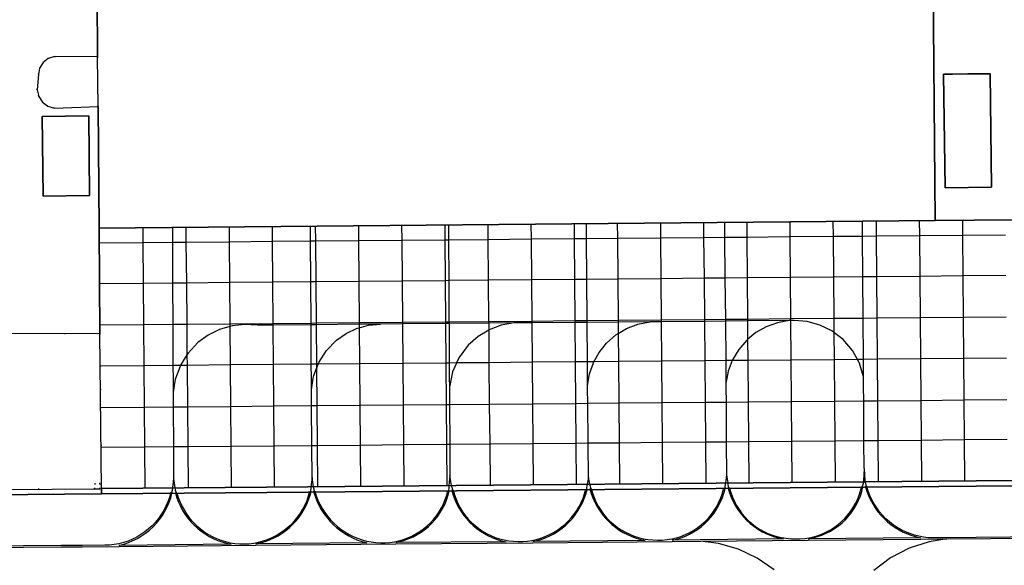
# Model space of a CAD drawing. Header units: metres. Extents: x 174791 to 179073, y 406431 to 409043.
# Tile 104 of 256: x 175839 to 175953, y 407712 to 407775. Entities that reach past the tile are written whole.
import ezdxf

# ---------------------------------------------------------------- set-up
doc = ezdxf.new("R2010")
doc.units = ezdxf.units.M
doc.linetypes.add('DOT', pattern=[6.35, 0, -6.35])
for name, color, linetype in [('panden', 254, 'Continuous'), ('terreindeelbegroeid', 254, 'DOT'), ('terreindeelonbegroeid', 254, 'DOT'), ('wegdeel_molgoot', 254, 'Continuous'), ('wegdeel_platform_vliegverkeer', 254, 'Continuous'), ('wegdeel_rijbaan', 254, 'Continuous'), ('wegdeel_rolbaan', 254, 'Continuous'), ('weginrichtingselement_markering_vliegtuigverharding', 254, 'Continuous'), ('weginrichtingselement_voeg_vliegtuigverharding', 254, 'Continuous')]:
    doc.layers.add(name, color=color, linetype=linetype)

msp = doc.modelspace()

# ---------------------------------------------------------------- linework, layer by layer
at = {"layer": 'panden'}
msp.add_polyline3d([(175944.929, 407778.919, 0), (175945.159, 407751.708, 0), (175848.264, 407750.823, 0), (175848.127, 407764.923, 0), (175848.072, 407770.669, 0), (175848.003, 407777.743, 0)], dxfattribs=at)
for points in [[(175951.662, 407755.566, 0), (175946.299, 407755.515, 0), (175946.119, 407768.687, 0), (175947.151, 407768.695, 0), (175948.912, 407768.709, 0), (175950.661, 407768.722, 0), (175951.511, 407768.729, 0)], [(175841.749, 407754.52, 0), (175841.658, 407763.76, 0), (175847.049, 407763.839, 0), (175847.15, 407754.59, 0)]]:
    msp.add_polyline3d(points, close=True, dxfattribs=at)
at = {"layer": 'terreindeelbegroeid'}
for points in [[(175848.072, 407770.669, 0), (175848.127, 407764.923, 0), (175843.065, 407764.727, 0), (175842.313, 407764.964, 0), (175841.684, 407765.442, 0), (175841.254, 407766.103, 0), (175841.071, 407766.87, 0), (175841.205, 407768.619, 0), (175841.35, 407769.374, 0), (175841.751, 407770.031, 0), (175842.356, 407770.504, 0), (175843.09, 407770.735, 0)], [(175848.533, 407720.617, 0), (175848.348, 407720.615, 0), (175848.342, 407721.215, 0), (175847.742, 407721.21, 0), (175847.748, 407720.61, 0), (175837.869, 407720.519, 0), (175836.335, 407720.753, 0), (175834.665, 407721.366, 0), (175833.153, 407722.303, 0), (175831.86, 407723.526, 0), (175830.842, 407724.984, 0), (175830.138, 407726.618, 0), (175829.778, 407728.36, 0), (175829.788, 407730.656, 0), (175830.109, 407732.37, 0), (175830.768, 407733.986, 0), (175831.737, 407735.436, 0), (175832.978, 407736.662, 0), (175834.439, 407737.615, 0), (175836.061, 407738.256, 0), (175837.779, 407738.558, 0), (175848.333, 407738.608, 0)]]:
    msp.add_polyline3d(points, close=True, dxfattribs=at)
at = {"layer": 'terreindeelonbegroeid'}
msp.add_polyline3d([(175848.348, 407720.615, 0), (175847.748, 407720.61, 0), (175847.742, 407721.21, 0), (175848.342, 407721.215, 0)], close=True, dxfattribs=at)
at = {"layer": 'wegdeel_molgoot'}
msp.add_polyline3d([(175848.54, 407719.998, 0), (175822.845, 407719.775, 0), (175822.861, 407720.381, 0), (175823.229, 407720.384, 0), (175837.869, 407720.519, 0), (175847.748, 407720.61, 0), (175848.348, 407720.615, 0), (175848.533, 407720.617, 0)], close=True, dxfattribs=at)
at = {"layer": 'wegdeel_platform_vliegverkeer'}
for points in [[(176078.411, 407740.707, 0), (176078.634, 407723.46, 0), (176078.643, 407722.86, 0), (176078.644, 407722.662, 0), (176018.784, 407722.149, 0), (175924.034, 407721.301, 0), (175872.451, 407720.838, 0), (175848.533, 407720.617, 0), (175848.333, 407738.608, 0), (175848.264, 407750.823, 0), (175945.159, 407751.708, 0), (175981.291, 407752.025, 0), (176078.31, 407752.912, 0)], [(176078.652, 407722.03, 0), (176018.789, 407721.517, 0), (175924.04, 407720.67, 0), (175872.457, 407720.206, 0), (175848.54, 407719.998, 0), (175848.533, 407720.617, 0), (175872.451, 407720.838, 0), (175924.034, 407721.301, 0), (176018.784, 407722.149, 0), (176078.644, 407722.662, 0)]]:
    msp.add_polyline3d(points, close=True, dxfattribs=at)
at = {"layer": 'wegdeel_rijbaan'}
for points in [[(175981.105, 407779.28, 0), (175981.291, 407752.025, 0), (175945.159, 407751.708, 0), (175944.929, 407778.919, 0)], [(175848.003, 407777.743, 0), (175848.072, 407770.669, 0), (175843.09, 407770.735, 0), (175842.356, 407770.504, 0), (175841.751, 407770.031, 0), (175841.35, 407769.374, 0), (175841.205, 407768.619, 0), (175841.071, 407766.87, 0), (175841.254, 407766.103, 0), (175841.684, 407765.442, 0), (175842.313, 407764.964, 0), (175843.065, 407764.727, 0), (175848.127, 407764.923, 0), (175848.264, 407750.823, 0), (175848.333, 407738.608, 0), (175837.779, 407738.558, 0)]]:
    msp.add_polyline3d(points, dxfattribs=at)
for points in [[(175951.662, 407755.566, 0), (175951.511, 407768.729, 0), (175950.661, 407768.722, 0), (175948.912, 407768.709, 0), (175947.151, 407768.695, 0), (175946.119, 407768.687, 0), (175946.299, 407755.515, 0)], [(175841.658, 407763.76, 0), (175841.749, 407754.52, 0), (175847.15, 407754.59, 0), (175847.049, 407763.839, 0)]]:
    msp.add_polyline3d(points, close=True, dxfattribs=at)
at = {"layer": 'wegdeel_rolbaan'}
msp.add_polyline3d([(176103.666, 407710.155, 0), (176020.003, 407709.539, 0), (175948.071, 407708.891, 0), (175917.017, 407708.587, 0), (175873.354, 407708.203, 0), (175822.958, 407707.727, 0), (175822.407, 407707.193, 0), (175790.227, 407707.226, 0), (175789.948, 407707.228, 0), (175789.348, 407707.232, 0), (175786.688, 407707.251, 0), (175786.555, 407719.545, 0), (175789.242, 407719.654, 0), (175789.841, 407719.678, 0), (175790.13, 407719.69, 0), (175791.17, 407719.922, 0), (175822.845, 407719.775, 0), (175848.54, 407719.998, 0), (175872.457, 407720.206, 0), (175924.04, 407720.67, 0), (176018.789, 407721.517, 0), (176078.652, 407722.03, 0), (176103.694, 407722.244, 0)], close=True, dxfattribs=at)
at = {"layer": 'weginrichtingselement_markering_vliegtuigverharding'}
for p, q in [((175856.737, 407750.919), (175856.744, 407749.196)), ((175872.758, 407749.341), (175872.749, 407751.068)), ((175888.731, 407751.192), (175888.741, 407749.485)), ((175904.749, 407749.63), (175904.739, 407751.339)), ((175920.723, 407751.485), (175920.739, 407749.774)), ((175936.728, 407749.918), (175936.716, 407751.631)), ((175856.744, 407749.196), (175856.764, 407744.446)), ((175856.764, 407744.446), (175856.784, 407739.675)), ((175872.812, 407739.823), (175872.785, 407744.593)), ((175856.784, 407739.675), (175856.805, 407734.899)), ((175872.813, 407739.625), (175868.395, 407739.584)), ((175873.394, 407739.63), (175872.813, 407739.625)), ((175878.394, 407739.676), (175873.394, 407739.63)), ((175880.851, 407739.699), (175878.394, 407739.676)), ((175883.394, 407739.72), (175880.851, 407739.699)), ((175888.394, 407739.761), (175883.394, 407739.72)), ((175888.797, 407739.764), (175888.394, 407739.761)), ((175893.394, 407739.802), (175888.797, 407739.764)), ((175896.339, 407739.826), (175893.394, 407739.802)), ((175898.394, 407739.843), (175896.339, 407739.826)), ((175903.393, 407739.883), (175898.394, 407739.843)), ((175904.809, 407739.895), (175903.393, 407739.883)), ((175908.393, 407739.924), (175904.809, 407739.895)), ((175912.112, 407739.954), (175908.393, 407739.924)), ((175913.393, 407739.966), (175912.112, 407739.954)), ((175918.393, 407740.014), (175913.393, 407739.966)), ((175920.828, 407740.037), (175918.393, 407740.014)), ((175923.393, 407740.061), (175920.828, 407740.037)), ((175928.23, 407740.107), (175923.393, 407740.061)), ((175928.392, 407740.109), (175928.23, 407740.107)), ((175856.805, 407734.899), (175856.812, 407733.268)), ((175872.848, 407733.407), (175872.839, 407735.038)), ((175873.436, 407734.556), (175873.623, 407735.045)), ((175888.824, 407735.177), (175888.833, 407733.543)), ((175904.847, 407733.68), (175904.837, 407735.316)), ((175920.87, 407735.455), (175920.885, 407733.817)), ((175936.839, 407733.953), (175936.827, 407735.594)), ((175888.833, 407733.543), (175888.84, 407732.392)), ((175889.081, 407733.545), (175888.84, 407732.392)), ((175904.854, 407732.572), (175904.847, 407733.68)), ((175904.854, 407732.572), (175905.037, 407733.682)), ((175920.885, 407733.817), (175920.894, 407732.843)), ((175921.082, 407733.819), (175920.894, 407732.843)), ((175936.841, 407733.586), (175936.729, 407733.953)), ((175936.841, 407733.586), (175936.839, 407733.953)), ((175936.848, 407732.456), (175936.841, 407733.586)), ((175856.812, 407733.268), (175856.815, 407732.5)), ((175856.815, 407732.5), (175856.818, 407731.776)), ((175856.955, 407732.578), (175856.818, 407731.776)), ((175857.073, 407733.271), (175856.955, 407732.578)), ((175872.856, 407732.087), (175872.848, 407733.407)), ((175872.856, 407732.087), (175873.068, 407733.409)), ((175904.858, 407732.166), (175904.854, 407732.572)), ((175920.894, 407732.843), (175920.897, 407732.312)), ((175856.818, 407731.776), (175856.818, 407731.737)), ((175856.818, 407731.737), (175856.824, 407730.832)), ((175872.857, 407731.877), (175872.856, 407732.087)), ((175888.84, 407732.392), (175888.842, 407732.021)), ((175856.824, 407730.832), (175856.828, 407730.103)), ((175872.931, 407721.92), (175872.904, 407725.578)), ((175888.886, 407725.712), (175888.911, 407722.155)), ((175904.953, 407721.905), (175904.917, 407725.847)), ((175920.933, 407725.982), (175920.954, 407722.216)), ((175936.909, 407722.945), (175936.889, 407726.116)), ((175856.857, 407725.443), (175856.879, 407721.792)), ((175888.911, 407722.155), (175888.79, 407720.985)), ((175889.085, 407720.988), (175888.911, 407722.155)), ((175920.954, 407722.216), (175920.836, 407721.273)), ((175920.954, 407722.216), (175921.1, 407721.275)), ((175856.879, 407721.792), (175856.74, 407720.702)), ((175856.879, 407721.792), (175857.034, 407720.704)), ((175872.931, 407721.92), (175872.798, 407720.841)), ((175873.084, 407720.844), (175872.931, 407721.92)), ((175889.115, 407720.788), (175889.085, 407720.988)), ((175904.821, 407721.129), (175904.789, 407720.938)), ((175904.953, 407721.905), (175904.821, 407721.129)), ((175905.112, 407721.132), (175904.953, 407721.905)), ((175905.151, 407720.942), (175905.112, 407721.132)), ((175920.813, 407721.091), (175920.782, 407720.847)), ((175920.836, 407721.273), (175920.813, 407721.091)), ((175921.1, 407721.275), (175921.128, 407721.094)), ((175921.128, 407721.094), (175921.165, 407720.85)), ((175856.661, 407720.246), (175856.612, 407720.128)), ((175856.74, 407720.702), (175856.713, 407720.491)), ((175857.034, 407720.704), (175857.064, 407720.494)), ((175857.131, 407720.25), (175857.171, 407720.103)), ((175872.798, 407720.841), (175872.772, 407720.632)), ((175873.114, 407720.636), (175873.084, 407720.844)), ((175888.769, 407720.785), (175888.748, 407720.336)), ((175888.79, 407720.985), (175888.769, 407720.785)), ((175889.115, 407720.788), (175889.208, 407720.407)), ((175904.747, 407720.694), (175904.721, 407720.523)), ((175904.789, 407720.938), (175904.747, 407720.694)), ((175905.151, 407720.942), (175905.186, 407720.603)), ((175921.165, 407720.85), (175921.236, 407720.674))]:
    msp.add_line(p, q, dxfattribs=at)
for points in [[(175904.778, 407744.886, 0), (175904.749, 407749.625, 0), (175904.749, 407749.63, 0)], [(175920.739, 407749.774, 0), (175920.739, 407749.768, 0), (175920.783, 407745.032, 0)], [(175936.761, 407745.179, 0), (175936.728, 407749.911, 0), (175936.728, 407749.918, 0)], [(175872.785, 407744.593, 0), (175872.758, 407749.338, 0), (175872.758, 407749.341, 0)], [(175888.741, 407749.485, 0), (175888.741, 407749.482, 0), (175888.769, 407744.739, 0)], [(175920.783, 407745.032, 0), (175920.783, 407745.029, 0), (175920.826, 407740.265, 0)], [(175936.794, 407740.413, 0), (175936.761, 407745.175, 0), (175936.761, 407745.179, 0)], [(175888.769, 407744.739, 0), (175888.769, 407744.736, 0), (175888.796, 407739.97, 0)], [(175904.808, 407740.118, 0), (175904.778, 407744.883, 0), (175904.778, 407744.886, 0)], [(175936.827, 407735.594, 0), (175936.827, 407735.601, 0), (175936.794, 407740.404, 0), (175936.794, 407740.413, 0)], [(175863.396, 407739.434, 0), (175862.215, 407739.09, 0), (175860.879, 407738.43, 0), (175859.678, 407737.545, 0), (175858.553, 407736.341, 0), (175858.423, 407736.132, 0)], [(175868.395, 407739.584, 0), (175866.617, 407739.568, 0), (175865.129, 407739.669, 0), (175863.647, 407739.508, 0), (175863.396, 407739.434, 0)], [(175872.813, 407739.625, 0), (175872.812, 407739.82, 0), (175872.812, 407739.823, 0)], [(175872.839, 407735.038, 0), (175872.839, 407735.041, 0), (175872.813, 407739.625, 0)], [(175873.623, 407735.045, 0), (175873.624, 407735.048, 0), (175873.706, 407735.262, 0), (175874.596, 407736.653, 0), (175875.752, 407737.834, 0), (175876.886, 407738.624, 0), (175878.14, 407739.208, 0), (175878.398, 407739.278, 0)], [(175878.398, 407739.278, 0), (175879.474, 407739.57, 0), (175880.851, 407739.699, 0)], [(175888.796, 407739.97, 0), (175888.796, 407739.966, 0), (175888.797, 407739.764, 0)], [(175888.797, 407739.764, 0), (175888.824, 407735.18, 0), (175888.824, 407735.177, 0)], [(175896.339, 407739.826, 0), (175894.857, 407739.557, 0), (175893.448, 407739.023, 0), (175893.4, 407738.994, 0)], [(175904.809, 407739.895, 0), (175904.808, 407740.112, 0), (175904.808, 407740.118, 0)], [(175904.837, 407735.316, 0), (175904.837, 407735.321, 0), (175904.809, 407739.895, 0)], [(175908.404, 407738.607, 0), (175909.356, 407739.18, 0), (175910.699, 407739.69, 0), (175912.112, 407739.954, 0)], [(175920.826, 407740.265, 0), (175920.826, 407740.258, 0), (175920.828, 407740.037, 0)], [(175920.828, 407740.037, 0), (175920.87, 407735.461, 0), (175920.87, 407735.455, 0)], [(175928.23, 407740.107, 0), (175926.87, 407739.861, 0), (175925.572, 407739.39, 0), (175924.372, 407738.705, 0), (175923.41, 407737.914, 0)], [(175933.404, 407738.718, 0), (175933.15, 407738.913, 0), (175931.786, 407739.586, 0), (175930.321, 407739.991, 0), (175928.805, 407740.115, 0), (175928.392, 407740.109, 0)], [(175893.4, 407738.994, 0), (175892.16, 407738.243, 0), (175891.034, 407737.241, 0), (175889.953, 407735.799, 0), (175889.676, 407735.188, 0), (175889.675, 407735.185, 0)], [(175905.583, 407735.323, 0), (175905.585, 407735.327, 0), (175906.189, 407736.42, 0), (175907.046, 407737.49, 0), (175908.125, 407738.438, 0), (175908.404, 407738.607, 0)], [(175936.129, 407735.588, 0), (175936.125, 407735.595, 0), (175935.553, 407736.635, 0), (175934.469, 407737.898, 0), (175933.404, 407738.718, 0)], [(175923.41, 407737.914, 0), (175923.306, 407737.828, 0), (175922.385, 407736.758, 0), (175921.663, 407735.547, 0), (175921.633, 407735.468, 0), (175921.631, 407735.462, 0)], [(175858.423, 407736.132, 0), (175857.681, 407734.942, 0), (175857.668, 407734.906, 0)], [(175857.668, 407734.906, 0), (175857.095, 407733.401, 0), (175857.073, 407733.271, 0)], [(175889.675, 407735.185, 0), (175889.209, 407734.157, 0), (175889.081, 407733.545, 0)], [(175905.037, 407733.682, 0), (175905.077, 407733.925, 0), (175905.526, 407735.22, 0), (175905.583, 407735.323, 0)], [(175921.631, 407735.462, 0), (175921.161, 407734.228, 0), (175921.082, 407733.819, 0)], [(175936.729, 407733.953, 0), (175936.355, 407735.177, 0), (175936.129, 407735.588, 0)], [(175873.068, 407733.409, 0), (175873.117, 407733.718, 0), (175873.436, 407734.556, 0)], [(175936.859, 407730.789, 0), (175936.859, 407730.797, 0), (175936.848, 407732.456, 0)], [(175872.869, 407730.24, 0), (175872.869, 407730.243, 0), (175872.857, 407731.877, 0)], [(175888.842, 407732.021, 0), (175888.854, 407730.381, 0), (175888.854, 407730.377, 0)], [(175904.873, 407730.515, 0), (175904.873, 407730.52, 0), (175904.858, 407732.166, 0)], [(175920.897, 407732.312, 0), (175920.907, 407730.659, 0), (175920.907, 407730.652, 0)], [(175872.904, 407725.578, 0), (175872.904, 407725.589, 0), (175872.869, 407730.24, 0)], [(175888.854, 407730.377, 0), (175888.886, 407725.731, 0), (175888.886, 407725.712, 0)], [(175904.917, 407725.847, 0), (175904.917, 407725.873, 0), (175904.873, 407730.515, 0)], [(175920.907, 407730.652, 0), (175920.933, 407726.016, 0), (175920.933, 407725.982, 0)], [(175936.889, 407726.116, 0), (175936.889, 407726.157, 0), (175936.859, 407730.789, 0)], [(175856.828, 407730.103, 0), (175856.857, 407725.447, 0), (175856.857, 407725.443, 0)], [(175936.909, 407722.945, 0), (175936.85, 407721.531, 0), (175936.825, 407721.416, 0)], [(175936.909, 407722.945, 0), (175937.009, 407721.55, 0), (175937.138, 407720.841, 0)], [(175936.825, 407721.416, 0), (175936.783, 407721.232, 0), (175936.7, 407720.848, 0)], [(175856.692, 407720.116, 0), (175856.612, 407720.128, 0), (175856.533, 407720.14, 0), (175856.388, 407719.605, 0), (175856.207, 407719.081, 0), (175855.988, 407718.572, 0), (175855.735, 407718.079, 0), (175855.447, 407717.605, 0), (175855.127, 407717.153, 0), (175854.776, 407716.724, 0), (175854.396, 407716.321, 0), (175853.988, 407715.946, 0), (175853.555, 407715.6, 0), (175853.098, 407715.286, 0), (175852.621, 407715.004, 0), (175852.125, 407714.757, 0), (175851.612, 407714.546, 0), (175851.087, 407714.37, 0), (175850.55, 407714.233, 0), (175850.005, 407714.133, 0), (175849.454, 407714.072, 0), (175848.9, 407714.05, 0), (175846.327, 407714.025, 0), (175843.794, 407714.013, 0), (175817.848, 407713.779, 0)], [(175857.257, 407720.118, 0), (175857.171, 407720.103, 0), (175857.086, 407720.088, 0), (175857.244, 407719.569, 0), (175857.437, 407719.061, 0), (175857.663, 407718.568, 0), (175857.922, 407718.09, 0), (175858.211, 407717.631, 0), (175858.531, 407717.192, 0), (175858.879, 407716.775, 0), (175859.254, 407716.383, 0), (175859.654, 407716.016, 0), (175860.078, 407715.677, 0), (175860.524, 407715.367, 0), (175860.989, 407715.087, 0), (175861.472, 407714.838, 0), (175861.97, 407714.623, 0), (175862.481, 407714.441, 0), (175863.004, 407714.293, 0), (175863.535, 407714.181, 0), (175850.557, 407714.044, 0), (175851.107, 407714.189, 0), (175851.645, 407714.371, 0), (175852.169, 407714.591, 0), (175852.677, 407714.846, 0), (175853.166, 407715.136, 0), (175853.633, 407715.46, 0), (175854.077, 407715.816, 0), (175854.494, 407716.201, 0), (175854.884, 407716.615, 0), (175855.244, 407717.055, 0), (175855.573, 407717.519, 0), (175855.868, 407718.004, 0), (175856.129, 407718.509, 0), (175856.354, 407719.031, 0), (175856.542, 407719.568, 0), (175856.692, 407720.116, 0)], [(175856.713, 407720.491, 0), (175856.696, 407720.356, 0), (175856.661, 407720.246, 0)], [(175857.064, 407720.494, 0), (175857.072, 407720.437, 0), (175857.131, 407720.25, 0)], [(175857.257, 407720.118, 0), (175857.421, 407719.587, 0), (175857.621, 407719.068, 0), (175857.857, 407718.564, 0), (175858.127, 407718.079, 0), (175858.43, 407717.612, 0), (175858.765, 407717.169, 0), (175859.129, 407716.749, 0), (175859.522, 407716.356, 0), (175859.942, 407715.99, 0), (175860.385, 407715.655, 0), (175860.851, 407715.352, 0), (175861.337, 407715.081, 0), (175861.84, 407714.845, 0), (175862.358, 407714.644, 0), (175862.89, 407714.48, 0), (175863.431, 407714.353, 0), (175863.98, 407714.263, 0), (175864.533, 407714.212, 0), (175865.089, 407714.2, 0), (175865.639, 407714.231, 0), (175866.185, 407714.3, 0), (175866.725, 407714.407, 0), (175867.257, 407714.55, 0), (175867.777, 407714.73, 0), (175868.284, 407714.945, 0), (175868.775, 407715.194, 0), (175869.247, 407715.477, 0), (175869.699, 407715.791, 0), (175870.128, 407716.136, 0), (175870.533, 407716.51, 0), (175870.91, 407716.911, 0), (175871.259, 407717.336, 0), (175871.578, 407717.785, 0), (175871.866, 407718.254, 0), (175872.12, 407718.743, 0), (175872.34, 407719.247, 0), (175872.525, 407719.766, 0), (175872.674, 407720.296, 0), (175872.744, 407720.294, 0), (175872.814, 407720.291, 0)], [(175873.246, 407720.317, 0), (175873.174, 407720.296, 0), (175873.102, 407720.276, 0), (175873.272, 407719.74, 0), (175873.477, 407719.217, 0), (175873.716, 407718.708, 0), (175873.988, 407718.217, 0), (175874.292, 407717.744, 0), (175874.627, 407717.293, 0), (175874.991, 407716.864, 0), (175875.382, 407716.461, 0), (175875.8, 407716.085, 0), (175876.241, 407715.737, 0), (175876.705, 407715.419, 0), (175877.188, 407715.133, 0), (175877.69, 407714.879, 0), (175878.207, 407714.659, 0), (175878.737, 407714.474, 0), (175879.279, 407714.324, 0), (175866.411, 407714.227, 0), (175866.948, 407714.342, 0), (175867.476, 407714.493, 0), (175867.992, 407714.68, 0), (175868.494, 407714.902, 0), (175868.98, 407715.158, 0), (175869.447, 407715.446, 0), (175869.894, 407715.766, 0), (175870.317, 407716.116, 0), (175870.716, 407716.493, 0), (175871.088, 407716.897, 0), (175871.431, 407717.325, 0), (175871.745, 407717.776, 0), (175872.026, 407718.248, 0), (175872.275, 407718.737, 0), (175872.49, 407719.242, 0), (175872.67, 407719.761, 0), (175872.814, 407720.291, 0)], [(175872.772, 407720.632, 0), (175872.749, 407720.44, 0), (175872.744, 407720.294, 0)], [(175873.114, 407720.636, 0), (175873.128, 407720.533, 0), (175873.174, 407720.296, 0)], [(175873.246, 407720.317, 0), (175873.408, 407719.794, 0), (175873.604, 407719.284, 0), (175873.834, 407718.788, 0), (175874.098, 407718.309, 0), (175874.392, 407717.849, 0), (175874.718, 407717.41, 0), (175875.072, 407716.993, 0), (175875.453, 407716.601, 0), (175875.86, 407716.236, 0), (175876.29, 407715.899, 0), (175876.742, 407715.592, 0), (175877.214, 407715.316, 0), (175877.704, 407715.073, 0), (175878.208, 407714.863, 0), (175878.726, 407714.688, 0), (175879.254, 407714.547, 0), (175879.791, 407714.443, 0), (175880.333, 407714.375, 0), (175880.879, 407714.344, 0), (175881.413, 407714.346, 0), (175881.945, 407714.384, 0), (175882.473, 407714.459, 0), (175882.995, 407714.571, 0), (175883.508, 407714.718, 0), (175884.01, 407714.899, 0), (175884.498, 407715.115, 0), (175884.97, 407715.364, 0), (175885.424, 407715.645, 0), (175885.857, 407715.956, 0), (175886.268, 407716.297, 0), (175886.655, 407716.665, 0), (175887.015, 407717.058, 0), (175887.348, 407717.476, 0), (175887.651, 407717.915, 0), (175887.923, 407718.374, 0), (175888.163, 407718.851, 0), (175888.369, 407719.343, 0), (175888.541, 407719.848, 0), (175888.678, 407720.364, 0), (175888.748, 407720.336, 0), (175888.817, 407720.308, 0)], [(175889.285, 407720.426, 0), (175889.208, 407720.407, 0), (175889.131, 407720.388, 0), (175889.281, 407719.874, 0), (175889.465, 407719.371, 0), (175889.682, 407718.882, 0), (175889.931, 407718.408, 0), (175890.21, 407717.951, 0), (175890.519, 407717.514, 0), (175890.857, 407717.098, 0), (175891.221, 407716.705, 0), (175891.61, 407716.338, 0), (175892.023, 407715.997, 0), (175892.457, 407715.684, 0), (175892.911, 407715.4, 0), (175893.383, 407715.147, 0), (175893.871, 407714.926, 0), (175894.372, 407714.738, 0), (175894.884, 407714.583, 0), (175895.406, 407714.462, 0), (175882.623, 407714.364, 0), (175883.144, 407714.481, 0), (175883.657, 407714.632, 0), (175884.157, 407714.819, 0), (175884.644, 407715.039, 0), (175885.115, 407715.291, 0), (175885.567, 407715.575, 0), (175885.999, 407715.889, 0), (175886.409, 407716.232, 0), (175886.794, 407716.602, 0), (175887.154, 407716.997, 0), (175887.486, 407717.416, 0), (175887.788, 407717.857, 0), (175888.06, 407718.316, 0), (175888.299, 407718.794, 0), (175888.506, 407719.286, 0), (175888.679, 407719.792, 0), (175888.817, 407720.308, 0)], [(175889.285, 407720.426, 0), (175889.431, 407719.902, 0), (175889.614, 407719.39, 0), (175889.831, 407718.892, 0), (175890.084, 407718.41, 0), (175890.369, 407717.947, 0), (175890.686, 407717.505, 0), (175891.033, 407717.086, 0), (175891.409, 407716.693, 0), (175891.811, 407716.327, 0), (175892.239, 407715.991, 0), (175892.688, 407715.685, 0), (175893.158, 407715.411, 0), (175893.646, 407715.171, 0), (175894.149, 407714.965, 0), (175894.666, 407714.796, 0), (175895.193, 407714.663, 0), (175895.729, 407714.567, 0), (175896.27, 407714.509, 0), (175896.813, 407714.489, 0), (175897.348, 407714.496, 0), (175897.881, 407714.54, 0), (175898.41, 407714.619, 0), (175898.933, 407714.734, 0), (175899.446, 407714.884, 0), (175899.948, 407715.069, 0), (175900.436, 407715.287, 0), (175900.909, 407715.538, 0), (175901.363, 407715.821, 0), (175901.798, 407716.133, 0), (175902.21, 407716.474, 0), (175902.598, 407716.842, 0), (175902.96, 407717.236, 0), (175903.294, 407717.654, 0), (175903.6, 407718.093, 0), (175903.875, 407718.551, 0), (175904.119, 407719.028, 0), (175904.329, 407719.52, 0), (175904.506, 407720.024, 0), (175904.648, 407720.54, 0), (175904.721, 407720.523, 0), (175904.794, 407720.505, 0)], [(175905.263, 407720.627, 0), (175905.186, 407720.603, 0), (175905.109, 407720.579, 0), (175905.266, 407720.057, 0), (175905.457, 407719.547, 0), (175905.682, 407719.051, 0), (175905.939, 407718.57, 0), (175906.227, 407718.108, 0), (175906.545, 407717.665, 0), (175906.891, 407717.245, 0), (175907.265, 407716.849, 0), (175907.664, 407716.478, 0), (175908.087, 407716.134, 0), (175908.532, 407715.82, 0), (175908.996, 407715.535, 0), (175909.479, 407715.282, 0), (175909.977, 407715.061, 0), (175910.488, 407714.873, 0), (175911.011, 407714.72, 0), (175911.543, 407714.602, 0), (175898.516, 407714.477, 0), (175899.042, 407714.6, 0), (175899.56, 407714.758, 0), (175900.065, 407714.95, 0), (175900.556, 407715.175, 0), (175901.032, 407715.433, 0), (175901.488, 407715.722, 0), (175901.925, 407716.041, 0), (175902.339, 407716.388, 0), (175902.729, 407716.763, 0), (175903.093, 407717.162, 0), (175903.429, 407717.586, 0), (175903.737, 407718.03, 0), (175904.014, 407718.495, 0), (175904.259, 407718.977, 0), (175904.471, 407719.474, 0), (175904.65, 407719.984, 0), (175904.794, 407720.505, 0)], [(175905.263, 407720.627, 0), (175905.416, 407720.096, 0), (175905.606, 407719.577, 0), (175905.832, 407719.073, 0), (175906.093, 407718.585, 0), (175906.387, 407718.117, 0), (175906.712, 407717.671, 0), (175907.069, 407717.249, 0), (175907.454, 407716.852, 0), (175907.865, 407716.483, 0), (175908.302, 407716.144, 0), (175908.761, 407715.837, 0), (175909.241, 407715.562, 0), (175909.738, 407715.321, 0), (175910.251, 407715.116, 0), (175910.777, 407714.947, 0), (175911.314, 407714.815, 0), (175911.859, 407714.722, 0), (175912.409, 407714.666, 0), (175912.961, 407714.649, 0), (175913.514, 407714.657, 0), (175914.065, 407714.705, 0), (175914.611, 407714.792, 0), (175915.15, 407714.918, 0), (175915.678, 407715.082, 0), (175916.192, 407715.284, 0), (175916.691, 407715.522, 0), (175917.172, 407715.796, 0), (175917.632, 407716.103, 0), (175918.068, 407716.443, 0), (175918.479, 407716.813, 0), (175918.863, 407717.212, 0), (175919.216, 407717.637, 0), (175919.538, 407718.086, 0), (175919.828, 407718.558, 0), (175920.082, 407719.049, 0), (175920.301, 407719.557, 0), (175920.482, 407720.079, 0), (175920.626, 407720.613, 0)], [(175921.316, 407720.683, 0), (175921.236, 407720.674, 0), (175921.156, 407720.665, 0), (175921.308, 407720.144, 0), (175921.495, 407719.635, 0), (175921.716, 407719.14, 0), (175921.97, 407718.661, 0), (175922.257, 407718.201, 0), (175922.574, 407717.761, 0), (175922.92, 407717.344, 0), (175923.294, 407716.952, 0), (175923.694, 407716.586, 0), (175924.118, 407716.248, 0), (175924.564, 407715.94, 0), (175925.03, 407715.662, 0), (175925.514, 407715.418, 0), (175926.014, 407715.207, 0), (175926.527, 407715.03, 0), (175927.05, 407714.889, 0), (175927.582, 407714.784, 0), (175914.669, 407714.646, 0), (175915.186, 407714.77, 0), (175915.693, 407714.928, 0), (175916.188, 407715.12, 0), (175916.669, 407715.345, 0), (175917.135, 407715.601, 0), (175917.581, 407715.888, 0), (175918.008, 407716.204, 0), (175918.413, 407716.549, 0), (175918.793, 407716.919, 0), (175919.148, 407717.314, 0), (175919.476, 407717.733, 0), (175919.775, 407718.172, 0), (175920.043, 407718.63, 0), (175920.281, 407719.105, 0), (175920.486, 407719.595, 0), (175920.657, 407720.098, 0), (175920.795, 407720.611, 0), (175920.711, 407720.612, 0), (175920.626, 407720.613, 0)], [(175920.782, 407720.847, 0), (175920.778, 407720.816, 0), (175920.711, 407720.612, 0)], [(175921.316, 407720.683, 0), (175921.466, 407720.155, 0), (175921.653, 407719.64, 0), (175921.876, 407719.139, 0), (175922.134, 407718.655, 0), (175922.426, 407718.19, 0), (175922.75, 407717.747, 0), (175923.105, 407717.329, 0), (175923.488, 407716.936, 0), (175923.899, 407716.572, 0), (175924.334, 407716.238, 0), (175924.791, 407715.935, 0), (175925.269, 407715.666, 0), (175925.765, 407715.431, 0), (175926.276, 407715.232, 0), (175926.8, 407715.07, 0), (175927.334, 407714.945, 0), (175927.876, 407714.859, 0), (175928.423, 407714.811, 0), (175928.971, 407714.802, 0), (175929.5, 407714.809, 0), (175930.028, 407714.853, 0), (175930.551, 407714.933, 0), (175931.067, 407715.049, 0), (175931.574, 407715.2, 0), (175932.07, 407715.386, 0), (175932.551, 407715.606, 0), (175933.016, 407715.858, 0), (175933.463, 407716.142, 0), (175933.889, 407716.455, 0), (175934.292, 407716.798, 0), (175934.671, 407717.168, 0), (175935.023, 407717.562, 0), (175935.348, 407717.98, 0), (175935.643, 407718.42, 0), (175935.906, 407718.879, 0), (175936.138, 407719.355, 0), (175936.336, 407719.845, 0), (175936.499, 407720.349, 0), (175936.628, 407720.862, 0), (175936.7, 407720.848, 0), (175936.772, 407720.835, 0)], [(175937.209, 407720.848, 0), (175937.138, 407720.841, 0), (175937.068, 407720.834, 0), (175937.227, 407720.316, 0), (175937.419, 407719.81, 0), (175937.645, 407719.318, 0), (175937.903, 407718.842, 0), (175938.191, 407718.384, 0), (175938.509, 407717.946, 0), (175938.856, 407717.53, 0), (175939.229, 407717.138, 0), (175939.627, 407716.771, 0), (175940.049, 407716.432, 0), (175940.492, 407716.121, 0), (175940.955, 407715.84, 0), (175941.435, 407715.59, 0), (175941.931, 407715.372, 0), (175942.44, 407715.188, 0), (175942.96, 407715.038, 0), (175943.489, 407714.922, 0), (175930.437, 407714.811, 0), (175930.975, 407714.913, 0), (175931.504, 407715.053, 0), (175932.021, 407715.231, 0), (175932.525, 407715.445, 0), (175933.012, 407715.695, 0), (175933.48, 407715.979, 0), (175933.926, 407716.295, 0), (175934.349, 407716.643, 0), (175934.745, 407717.02, 0), (175935.114, 407717.425, 0), (175935.453, 407717.855, 0), (175935.76, 407718.308, 0), (175936.034, 407718.782, 0), (175936.273, 407719.274, 0), (175936.476, 407719.782, 0), (175936.643, 407720.303, 0), (175936.772, 407720.835, 0)], [(175961.728, 407715.067, 0), (175945.947, 407714.929, 0), (175944.347, 407714.932, 0), (175943.803, 407714.997, 0), (175943.264, 407715.098, 0), (175942.733, 407715.235, 0), (175942.213, 407715.408, 0), (175941.706, 407715.615, 0), (175941.214, 407715.856, 0), (175940.739, 407716.13, 0), (175940.284, 407716.436, 0), (175939.85, 407716.771, 0), (175939.44, 407717.135, 0), (175939.056, 407717.525, 0), (175938.699, 407717.941, 0), (175938.37, 407718.38, 0), (175938.072, 407718.84, 0), (175937.806, 407719.319, 0), (175937.573, 407719.815, 0), (175937.373, 407720.325, 0), (175937.209, 407720.848, 0)], [(175786.624, 407713.291, 0), (175794.439, 407713.456, 0), (175795.122, 407713.446, 0), (175796.733, 407713.424, 0), (175816.753, 407713.629, 0), (175817.046, 407713.629, 0), (175817.849, 407713.629, 0), (175843.796, 407713.863, 0), (175846.328, 407713.875, 0), (175850.559, 407713.894, 0), (175866.412, 407714.077, 0), (175882.624, 407714.214, 0), (175898.517, 407714.327, 0), (175914.671, 407714.496, 0), (175917.946, 407714.53, 0), (175930.438, 407714.661, 0), (175943.49, 407714.772, 0), (175945.947, 407714.779, 0), (175946.478, 407714.784, 0), (175946.481, 407714.784, 0), (175961.729, 407714.917, 0)], [(175926.5, 407711.217, 0), (175924.508, 407712.566, 0), (175922.331, 407713.589, 0), (175920.022, 407714.263, 0), (175917.946, 407714.53, 0)], [(175946.481, 407714.784, 0), (175946.478, 407714.784, 0), (175944.452, 407714.463, 0), (175942.139, 407713.705, 0), (175939.975, 407712.59, 0), (175938.016, 407711.145, 0)]]:
    msp.add_polyline3d(points, dxfattribs=at)
at = {"layer": 'weginrichtingselement_voeg_vliegtuigverharding'}
for points in [[(175853.301, 407750.869, 0), (175853.315, 407749.165, 0), (175853.354, 407744.415, 0), (175853.394, 407739.643, 0), (175853.433, 407734.87, 0), (175853.473, 407730.074, 0), (175853.512, 407725.417, 0), (175853.551, 407720.672, 0)], [(175858.3, 407750.915, 0), (175858.314, 407749.21, 0), (175858.354, 407744.46, 0), (175858.393, 407739.688, 0), (175858.423, 407736.132, 0), (175858.433, 407734.914, 0), (175858.473, 407730.118, 0), (175858.512, 407725.461, 0), (175858.551, 407720.717, 0)], [(175863.3, 407750.96, 0), (175863.314, 407749.254, 0), (175863.354, 407744.506, 0), (175863.393, 407739.734, 0), (175863.396, 407739.434, 0), (175863.433, 407734.958, 0), (175863.473, 407730.161, 0), (175863.512, 407725.506, 0), (175863.551, 407720.761, 0)], [(175868.3, 407751.006, 0), (175868.314, 407749.299, 0), (175868.354, 407744.551, 0), (175868.393, 407739.78, 0), (175868.395, 407739.584, 0), (175868.433, 407735.001, 0), (175868.472, 407730.204, 0), (175868.511, 407725.55, 0), (175868.55, 407720.804, 0)], [(175873.3, 407751.052, 0), (175873.314, 407749.344, 0), (175873.353, 407744.597, 0), (175873.393, 407739.825, 0), (175873.394, 407739.63, 0), (175873.433, 407735.045, 0), (175873.436, 407734.556, 0), (175873.472, 407730.248, 0), (175873.511, 407725.595, 0), (175873.55, 407720.848, 0)], [(175878.299, 407751.097, 0), (175878.313, 407749.388, 0), (175878.353, 407744.642, 0), (175878.392, 407739.871, 0), (175878.394, 407739.676, 0), (175878.398, 407739.278, 0), (175878.432, 407735.089, 0), (175878.472, 407730.291, 0), (175878.511, 407725.639, 0), (175878.55, 407720.893, 0)], [(175883.299, 407751.143, 0), (175883.313, 407749.433, 0), (175883.353, 407744.688, 0), (175883.392, 407739.916, 0), (175883.394, 407739.72, 0), (175883.432, 407735.133, 0), (175883.472, 407730.334, 0), (175883.511, 407725.683, 0), (175883.55, 407720.938, 0)], [(175888.299, 407751.188, 0), (175888.313, 407749.478, 0), (175888.353, 407744.733, 0), (175888.392, 407739.962, 0), (175888.394, 407739.761, 0), (175888.432, 407735.177, 0), (175888.472, 407730.378, 0), (175888.511, 407725.728, 0), (175888.55, 407720.983, 0)], [(175893.299, 407751.234, 0), (175893.313, 407749.522, 0), (175893.352, 407744.779, 0), (175893.392, 407740.008, 0), (175893.394, 407739.802, 0), (175893.4, 407738.994, 0), (175893.431, 407735.221, 0), (175893.471, 407730.421, 0), (175893.51, 407725.772, 0), (175893.549, 407721.028, 0)], [(175898.299, 407751.28, 0), (175898.313, 407749.567, 0), (175898.352, 407744.825, 0), (175898.392, 407740.053, 0), (175898.394, 407739.843, 0), (175898.431, 407735.265, 0), (175898.471, 407730.464, 0), (175898.51, 407725.816, 0), (175898.549, 407721.073, 0)], [(175903.298, 407751.325, 0), (175903.312, 407749.612, 0), (175903.352, 407744.87, 0), (175903.391, 407740.099, 0), (175903.393, 407739.883, 0), (175903.431, 407735.308, 0), (175903.471, 407730.508, 0), (175903.51, 407725.861, 0), (175903.549, 407721.118, 0)], [(175908.298, 407751.371, 0), (175908.312, 407749.657, 0), (175908.352, 407744.916, 0), (175908.391, 407740.145, 0), (175908.393, 407739.924, 0), (175908.404, 407738.607, 0), (175908.431, 407735.352, 0), (175908.471, 407730.551, 0), (175908.51, 407725.905, 0), (175908.549, 407721.163, 0)], [(175913.298, 407751.417, 0), (175913.312, 407749.701, 0), (175913.352, 407744.961, 0), (175913.391, 407740.19, 0), (175913.393, 407739.966, 0), (175913.431, 407735.396, 0), (175913.471, 407730.594, 0), (175913.51, 407725.95, 0), (175913.549, 407721.208, 0)], [(175918.298, 407751.462, 0), (175918.312, 407749.746, 0), (175918.351, 407745.007, 0), (175918.391, 407740.236, 0), (175918.393, 407740.014, 0), (175918.431, 407735.44, 0), (175918.47, 407730.637, 0), (175918.509, 407725.994, 0), (175918.548, 407721.272, 0)], [(175923.298, 407751.508, 0), (175923.312, 407749.791, 0), (175923.351, 407745.052, 0), (175923.391, 407740.282, 0), (175923.393, 407740.061, 0), (175923.41, 407737.914, 0), (175923.431, 407735.484, 0), (175923.47, 407730.681, 0), (175923.509, 407726.039, 0), (175923.548, 407721.297, 0)], [(175928.297, 407751.554, 0), (175928.311, 407749.835, 0), (175928.351, 407745.098, 0), (175928.39, 407740.327, 0), (175928.392, 407740.109, 0), (175928.43, 407735.527, 0), (175928.47, 407730.724, 0), (175928.509, 407726.083, 0), (175928.548, 407721.342, 0)], [(175933.297, 407751.599, 0), (175933.311, 407749.88, 0), (175933.351, 407745.144, 0), (175933.39, 407740.373, 0), (175933.404, 407738.718, 0), (175933.43, 407735.571, 0), (175933.47, 407730.767, 0), (175933.509, 407726.127, 0), (175933.548, 407721.387, 0)], [(175938.297, 407751.645, 0), (175938.311, 407749.925, 0), (175938.351, 407745.189, 0), (175938.39, 407740.419, 0), (175938.43, 407735.615, 0), (175938.47, 407730.811, 0), (175938.509, 407726.172, 0), (175938.548, 407721.431, 0)], [(175943.297, 407751.691, 0), (175943.311, 407749.969, 0), (175943.35, 407745.235, 0), (175943.39, 407740.464, 0), (175943.43, 407735.659, 0), (175943.469, 407730.854, 0), (175943.508, 407726.216, 0), (175943.547, 407721.476, 0)], [(175948.297, 407751.735, 0), (175948.311, 407750.014, 0), (175948.35, 407745.28, 0), (175948.39, 407740.51, 0), (175948.43, 407735.703, 0), (175948.469, 407730.897, 0), (175948.508, 407726.261, 0), (175948.547, 407721.521, 0)], [(175848.315, 407749.12, 0), (175853.315, 407749.165, 0), (175856.744, 407749.196, 0), (175858.314, 407749.21, 0), (175863.314, 407749.254, 0), (175868.314, 407749.299, 0), (175872.758, 407749.338, 0), (175873.314, 407749.344, 0), (175878.313, 407749.388, 0), (175883.313, 407749.433, 0), (175888.313, 407749.478, 0), (175888.741, 407749.482, 0), (175893.313, 407749.522, 0), (175898.313, 407749.567, 0), (175903.312, 407749.612, 0), (175904.749, 407749.625, 0), (175908.312, 407749.657, 0), (175913.312, 407749.701, 0), (175918.312, 407749.746, 0), (175920.739, 407749.768, 0), (175923.312, 407749.791, 0), (175928.311, 407749.835, 0), (175933.311, 407749.88, 0), (175936.728, 407749.911, 0), (175938.311, 407749.925, 0), (175943.311, 407749.969, 0), (175948.311, 407750.014, 0), (175953.294, 407750.059, 0)], [(175953.335, 407745.326, 0), (175948.35, 407745.28, 0), (175943.35, 407745.235, 0), (175938.351, 407745.189, 0), (175936.761, 407745.175, 0), (175933.351, 407745.144, 0), (175928.351, 407745.098, 0), (175923.351, 407745.052, 0), (175920.783, 407745.029, 0), (175918.351, 407745.007, 0), (175913.352, 407744.961, 0), (175908.352, 407744.916, 0), (175904.778, 407744.883, 0), (175903.352, 407744.87, 0), (175898.352, 407744.825, 0), (175893.352, 407744.779, 0), (175888.769, 407744.736, 0), (175888.353, 407744.733, 0), (175883.353, 407744.688, 0), (175878.353, 407744.642, 0), (175873.353, 407744.597, 0), (175872.785, 407744.593, 0), (175868.354, 407744.551, 0), (175863.354, 407744.506, 0), (175858.354, 407744.46, 0), (175856.764, 407744.446, 0), (175853.354, 407744.415, 0), (175848.354, 407744.369, 0)], [(175848.394, 407739.597, 0), (175853.394, 407739.643, 0), (175856.784, 407739.675, 0), (175858.393, 407739.688, 0), (175863.393, 407739.734, 0), (175868.393, 407739.78, 0), (175872.812, 407739.82, 0), (175873.393, 407739.825, 0), (175878.392, 407739.871, 0), (175883.392, 407739.916, 0), (175888.392, 407739.962, 0), (175888.796, 407739.966, 0), (175893.392, 407740.008, 0), (175898.392, 407740.053, 0), (175903.391, 407740.099, 0), (175904.808, 407740.112, 0), (175908.391, 407740.145, 0), (175913.391, 407740.19, 0), (175918.391, 407740.236, 0), (175920.826, 407740.258, 0), (175923.391, 407740.282, 0), (175928.39, 407740.327, 0), (175933.39, 407740.373, 0), (175936.794, 407740.404, 0), (175938.39, 407740.419, 0), (175943.39, 407740.464, 0), (175948.39, 407740.51, 0), (175953.376, 407740.556, 0)], [(175953.418, 407735.746, 0), (175948.43, 407735.703, 0), (175943.43, 407735.659, 0), (175938.43, 407735.615, 0), (175936.827, 407735.601, 0), (175936.125, 407735.595, 0), (175933.43, 407735.571, 0), (175928.43, 407735.527, 0), (175923.431, 407735.484, 0), (175921.633, 407735.468, 0), (175920.87, 407735.461, 0), (175918.431, 407735.44, 0), (175913.431, 407735.396, 0), (175908.431, 407735.352, 0), (175905.585, 407735.327, 0), (175904.837, 407735.321, 0), (175903.431, 407735.308, 0), (175898.431, 407735.265, 0), (175893.431, 407735.221, 0), (175889.676, 407735.188, 0), (175888.824, 407735.18, 0), (175888.432, 407735.177, 0), (175883.432, 407735.133, 0), (175878.432, 407735.089, 0), (175873.624, 407735.048, 0), (175873.433, 407735.045, 0), (175872.839, 407735.041, 0), (175868.433, 407735.001, 0), (175863.433, 407734.958, 0), (175858.433, 407734.914, 0), (175857.668, 407734.906, 0), (175856.805, 407734.899, 0), (175853.433, 407734.87, 0), (175848.433, 407734.826, 0)], [(175848.473, 407730.031, 0), (175853.473, 407730.074, 0), (175856.828, 407730.103, 0), (175858.473, 407730.118, 0), (175863.473, 407730.161, 0), (175868.472, 407730.204, 0), (175872.869, 407730.243, 0), (175873.472, 407730.248, 0), (175878.472, 407730.291, 0), (175883.472, 407730.334, 0), (175888.472, 407730.378, 0), (175888.854, 407730.381, 0), (175893.471, 407730.421, 0), (175898.471, 407730.464, 0), (175903.471, 407730.508, 0), (175904.873, 407730.52, 0), (175908.471, 407730.551, 0), (175913.471, 407730.594, 0), (175918.47, 407730.637, 0), (175920.907, 407730.659, 0), (175923.47, 407730.681, 0), (175928.47, 407730.724, 0), (175933.47, 407730.767, 0), (175936.859, 407730.797, 0), (175938.47, 407730.811, 0), (175943.469, 407730.854, 0), (175948.469, 407730.897, 0), (175953.459, 407730.94, 0)], [(175953.499, 407726.305, 0), (175948.508, 407726.261, 0), (175943.508, 407726.216, 0), (175938.509, 407726.172, 0), (175936.889, 407726.157, 0), (175933.509, 407726.127, 0), (175928.509, 407726.083, 0), (175923.509, 407726.039, 0), (175920.933, 407726.016, 0), (175918.509, 407725.994, 0), (175913.51, 407725.95, 0), (175908.51, 407725.905, 0), (175904.917, 407725.873, 0), (175903.51, 407725.861, 0), (175898.51, 407725.816, 0), (175893.51, 407725.772, 0), (175888.886, 407725.731, 0), (175888.511, 407725.728, 0), (175883.511, 407725.683, 0), (175878.511, 407725.639, 0), (175873.511, 407725.595, 0), (175872.904, 407725.589, 0), (175868.511, 407725.55, 0), (175863.512, 407725.506, 0), (175858.512, 407725.461, 0), (175856.857, 407725.447, 0), (175853.512, 407725.417, 0), (175848.48, 407725.372, 0)]]:
    msp.add_polyline3d(points, dxfattribs=at)

doc.saveas('drawing.dxf')
